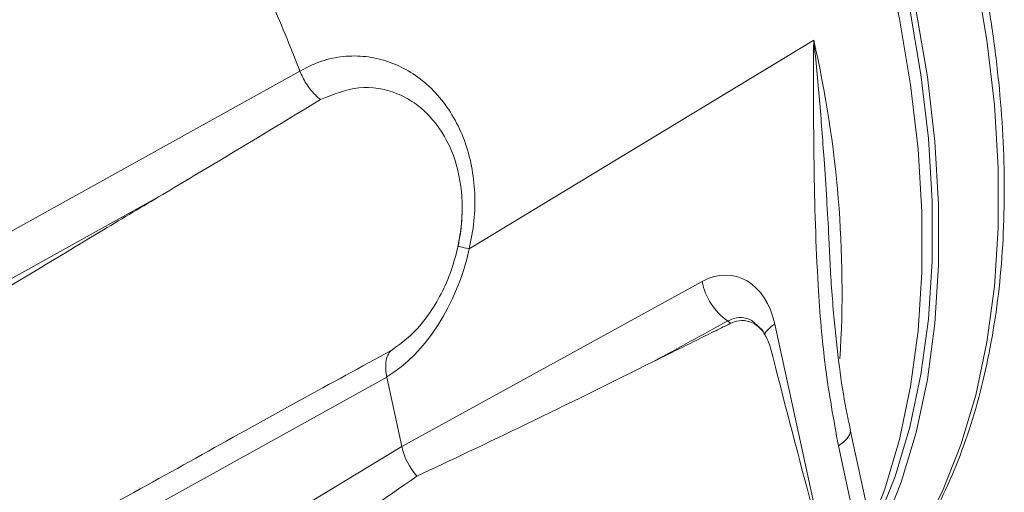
# Model space of a CAD drawing. Header units: inches. Extents: x 0.3 to 33.9, y 0.2 to 21.6.
# Tile 21 of 23: x 30.599 to 32.019, y 18.67 to 19.352. Entities that reach past the tile are written whole.
import ezdxf

# ---------------------------------------------------------------- set-up
doc = ezdxf.new("R2010")
doc.units = ezdxf.units.IN
doc.header["$MEASUREMENT"] = 0

msp = doc.modelspace()

# ---------------------------------------------------------------- linework, layer by layer
at = {"color": 7, "linetype": 'Continuous', "lineweight": 15}
for p, q in [((31.7439, 19.3222), (31.2471, 19.0211)), ((31.0028, 19.2777), (31.0028, 19.2776)), ((31.1499, 18.7359), (31.5831, 18.9741)), ((31.128, 18.8363), (30.4691, 18.4708)), ((31.1499, 18.7359), (31.128, 18.8363)), ((31.128, 18.8363), (31.128, 18.8363)), ((31.8287, 18.6122), (31.7967, 18.76)), ((30.6961, 18.4621), (31.1499, 18.7359)), ((31.8085, 18.6038), (31.7796, 18.7371))]:
    msp.add_line(p, q, dxfattribs=at)
at = {"color": 8, "linetype": 'Continuous', "lineweight": 15}
msp.add_line((31.6879, 18.9125), (31.7597, 18.5818), dxfattribs=at)
at = {"color": 8, "linetype": 'Continuous', "lineweight": 15, "flags": 128}
for points in [[(31.8207, 19.9041), (31.8618, 19.8067), (31.8982, 19.7088), (31.9298, 19.6109), (31.9563, 19.5135), (31.9777, 19.4171), (31.9939, 19.3222), (32.0047, 19.2292), (32.0101, 19.1387), (32.0101, 19.0511), (32.0047, 18.9668), (31.9939, 18.8864), (31.9777, 18.8101), (31.9563, 18.7384), (31.9298, 18.6716), (31.8982, 18.6102), (31.8724, 18.5693)], [(31.8264, 18.6229), (31.8463, 18.6747), (31.8677, 18.7463), (31.8838, 18.8226), (31.8946, 18.903), (31.9, 18.9872), (31.9, 19.0747), (31.8946, 19.1651), (31.8838, 19.258), (31.8677, 19.3528), (31.8463, 19.4491), (31.8198, 19.5465), (31.7884, 19.6443), (31.752, 19.742), (31.711, 19.8393)], [(31.7796, 18.7371), (31.7869, 18.7423), (31.7924, 18.7475), (31.7957, 18.7528), (31.7969, 18.7578), (31.7966, 18.7601)]]:
    msp.add_lwpolyline(points, dxfattribs=at)
at = {"color": 7, "linetype": 'Continuous', "lineweight": 15, "flags": 128}
for points in [[(31.7269, 19.8504), (31.7676, 19.7537), (31.8038, 19.6566), (31.835, 19.5594), (31.8614, 19.4627), (31.8826, 19.367), (31.8986, 19.2727), (31.9093, 19.1804), (31.9147, 19.0906), (31.9147, 19.0036), (31.9093, 18.9199), (31.8986, 18.84), (31.8826, 18.7642), (31.8614, 18.693), (31.835, 18.6267), (31.8297, 18.6152)], [(31.7347, 19.8519), (31.7758, 19.7544), (31.8122, 19.6564), (31.8438, 19.5583), (31.8703, 19.4608), (31.8917, 19.3643), (31.9079, 19.2692), (31.9187, 19.1762), (31.9241, 19.0855), (31.9241, 18.9978), (31.9187, 18.9134), (31.9079, 18.8328), (31.8917, 18.7564), (31.8703, 18.6846), (31.8438, 18.6177), (31.8348, 18.5986)], [(30.0001, 18.7213), (30.0877, 18.7699), (30.438, 18.9643), (31.0028, 19.2777)], [(30.0378, 18.674), (30.1254, 18.7226), (30.4757, 18.917), (30.8041, 19.0992)], [(31.2471, 19.0211), (31.2431, 19.022), (31.2396, 19.0228), (31.2366, 19.0235), (31.2343, 19.0241), (31.2325, 19.0245), (31.2313, 19.0248), (31.2308, 19.0249), (31.2309, 19.0249)]]:
    msp.add_lwpolyline(points, dxfattribs=at)
at = {"color": 7, "linetype": 'Continuous', "lineweight": 15}
for centre, radius, start, end in [((28.6387, 18.3604), 2.5358, 21.2069, 23.7876), ((31.6717, 18.9908), 0.0902, 190.6189, 234.7443), ((31.5837, 18.8625), 0.0654, 51.6615, 56.5999)]:
    msp.add_arc(centre, radius, start, end, dxfattribs=at)
at = {"color": 8, "linetype": 'Continuous', "lineweight": 15}
for centre, radius, start, end in [((30.1688, 18.961), 1.616, 356.5011, 12.9142), ((31.7047, 18.8798), 0.0367, 117.1044, 151.9201)]:
    msp.add_arc(centre, radius, start, end, dxfattribs=at)
at = {"color": 7, "linetype": 'Continuous', "lineweight": 15}
for centre, major_axis, ratio, start_param, end_param in [((31.0777, 19.0607), (0.0518, 0.2449), 0.694591, 3.724118, 4.697841), ((31.6041, 18.8621), (0.0254, 0.12), 0.694591, 5.286538, 6.822428), ((43.0126, 25.2264), (26.0548, 14.2996), 0.001855, 4.254254, 4.258813), ((30.4548, 18.4302), (1.2108, 0.6996), 0.039195, 0.953123, 1.20548), ((31.9978, 19.1698), (1.1278, 0.5937), 0.043434, 3.867501, 4.245258), ((31.1906, 18.7259), (-0.03, 0.052), 0.577997, 1.066201, 1.88875), ((30.3453, 18.2158), (1.0999, 0.6937), 0.041726, 5.157663, 5.53542)]:
    msp.add_ellipse(centre, major_axis=major_axis, ratio=ratio, start_param=start_param, end_param=end_param, dxfattribs=at)
for points, knots in [([(31.8735, 18.5691), (31.881, 18.5799), (31.8995, 18.6062), (31.9249, 18.6529), (31.95, 18.7083), (31.9712, 18.7674), (31.9887, 18.8299), (32.0023, 18.8955), (32.0119, 18.9641), (32.0177, 19.0352), (32.0195, 19.1087), (32.0174, 19.1843), (32.0114, 19.2616), (32.0016, 19.3405), (31.988, 19.4204), (31.9707, 19.5012), (31.9499, 19.5824), (31.9256, 19.6635), (31.8983, 19.744), (31.8681, 19.8228), (31.8452, 19.8787), (31.8317, 19.9079), (31.8298, 19.9119)], [0, 0, 0, 0, 0.0367343, 0.0902656, 0.1438743, 0.1975372, 0.2512309, 0.3049341, 0.3586288, 0.4123001, 0.4659327, 0.5195133, 0.5730294, 0.6264648, 0.6797966, 0.7329904, 0.7859909, 0.8387039, 0.8909542, 0.9423763, 0.992063, 1, 1, 1, 1]), ([(31.7796, 18.7371), (31.7728, 18.7746), (31.759, 18.8498), (31.7482, 18.9863), (31.7434, 19.1437), (31.7437, 19.2623), (31.7439, 19.3218), (31.7439, 19.3222)], [0, 0, 0, 0, 0.200948, 0.404035, 0.700761, 0.998253, 1, 1, 1, 1]), ([(31.0028, 19.2776), (31.0106, 19.2817), (31.0281, 19.291), (31.0574, 19.2986), (31.0896, 19.3004), (31.1215, 19.295), (31.152, 19.2831), (31.1801, 19.2647), (31.2048, 19.2406), (31.2252, 19.2113), (31.241, 19.1779), (31.2512, 19.1409), (31.2558, 19.1017), (31.2549, 19.0612), (31.2497, 19.0345), (31.2471, 19.0211)], [0, 0, 0, 0, 0.063203, 0.143144, 0.223081, 0.302355, 0.381619, 0.459397, 0.53716, 0.614037, 0.690903, 0.767944, 0.844988, 0.922487, 1, 1, 1, 1]), ([(31.0028, 19.2776), (31.0041, 19.2746), (31.0067, 19.2685), (31.0117, 19.2597), (31.0175, 19.2514), (31.0231, 19.245), (31.0282, 19.2401), (31.0311, 19.2377), (31.0326, 19.2366)], [0, 0, 0, 0, 0.188109, 0.381674, 0.569783, 0.763343, 0.881025, 1, 1, 1, 1]), ([(31.0326, 19.2366), (31.0509, 19.244), (31.0876, 19.2587), (31.1345, 19.2506), (31.1678, 19.2328), (31.1966, 19.2081), (31.2236, 19.1662), (31.2382, 19.1056), (31.2371, 19.0572), (31.2321, 19.0311), (31.2309, 19.0249)], [0, 0, 0, 0, 0.1714813, 0.3434446, 0.4274859, 0.5114925, 0.6703011, 0.8160925, 0.956417, 1, 1, 1, 1]), ([(30.8041, 19.0992), (30.8195, 19.1084), (30.8958, 19.1538), (30.9719, 19.1998), (31.0326, 19.2366)], [0, 0, 0, 0, 0.202656, 1, 1, 1, 1]), ([(30.8041, 19.0992), (30.7759, 19.0824), (30.6351, 18.9985), (30.4421, 18.8807), (30.2254, 18.7446), (30.1218, 18.6742), (30.07, 18.6391)], [0, 0, 0, 0, 0.114153, 0.570777, 0.785343, 1, 1, 1, 1]), ([(31.2366, 19.0884), (31.2367, 19.0781), (31.2368, 19.057), (31.2328, 19.0358), (31.2307, 19.0249)], [0, 0, 0, 0, 0.485711, 1, 1, 1, 1]), ([(31.2309, 19.0249), (31.2279, 19.0131), (31.2217, 18.9891), (31.2072, 18.9559), (31.1888, 18.9257), (31.1649, 18.8966), (31.145, 18.8822), (31.1337, 18.874)], [0, 0, 0, 0, 0.185119, 0.375609, 0.56021, 0.750399, 1, 1, 1, 1]), ([(31.797, 18.7602), (31.7949, 18.7697), (31.7883, 18.7992), (31.7802, 18.8537), (31.7725, 18.9265), (31.7683, 18.9803), (31.7673, 19.0099), (31.7672, 19.0115)], [0, 0, 0, 0, 0.119814, 0.371645, 0.65794, 0.981469, 1, 1, 1, 1]), ([(31.6243, 18.9138), (31.6225, 18.9129), (31.6134, 18.9085), (31.5763, 18.8902), (31.541, 18.8726), (31.513, 18.8587)], [0, 0, 0, 0, 0.048249, 0.242972, 1, 1, 1, 1]), ([(31.6812, 18.8797), (31.6791, 18.8858), (31.6749, 18.8982), (31.6629, 18.9112), (31.6484, 18.9181), (31.6349, 18.9182), (31.627, 18.915), (31.6243, 18.9138)], [0, 0, 0, 0, 0.220211, 0.44058, 0.660997, 0.880133, 1, 1, 1, 1]), ([(31.6751, 18.8939), (31.6739, 18.8966), (31.6706, 18.9038), (31.6647, 18.9091), (31.661, 18.9124)], [0, 0, 0, 0, 0.377585, 1, 1, 1, 1]), ([(31.7711, 18.5402), (31.7696, 18.5455), (31.7586, 18.5855), (31.728, 18.6983), (31.7001, 18.8065), (31.6812, 18.8797)], [0, 0, 0, 0, 0.0467735, 0.3555451, 1, 1, 1, 1]), ([(31.1337, 18.874), (31.1322, 18.8721), (31.1284, 18.8667), (31.1255, 18.8541), (31.1272, 18.8422), (31.128, 18.8363)], [0, 0, 0, 0, 0.230653, 0.615325, 1, 1, 1, 1]), ([(30.4897, 18.521), (30.5183, 18.5363), (30.6426, 18.6029), (30.7664, 18.6715), (30.8618, 18.7244)], [0, 0, 0, 0, 0.2297207, 1, 1, 1, 1])]:
    msp.add_open_spline(points, degree=3, knots=knots, dxfattribs=at)
at = {"color": 8, "linetype": 'Continuous', "lineweight": 15}
for points, knots in [([(31.7439, 19.3222), (31.744, 19.3218), (31.7471, 19.2929), (31.7525, 19.2355), (31.7584, 19.1593), (31.7627, 19.0934), (31.7653, 19.047), (31.7667, 19.0202), (31.7671, 19.0115)], [0, 0, 0, 0, 0.00327, 0.275248, 0.547497, 0.735259, 0.914581, 1, 1, 1, 1]), ([(31.6197, 18.9171), (31.6239, 18.919), (31.633, 18.923), (31.645, 18.9219), (31.6545, 18.9185), (31.6584, 18.9144), (31.6602, 18.9125)], [0, 0, 0, 0, 0.295731, 0.635895, 0.829925, 1, 1, 1, 1])]:
    msp.add_open_spline(points, degree=3, knots=knots, dxfattribs=at)

doc.saveas('drawing.dxf')
